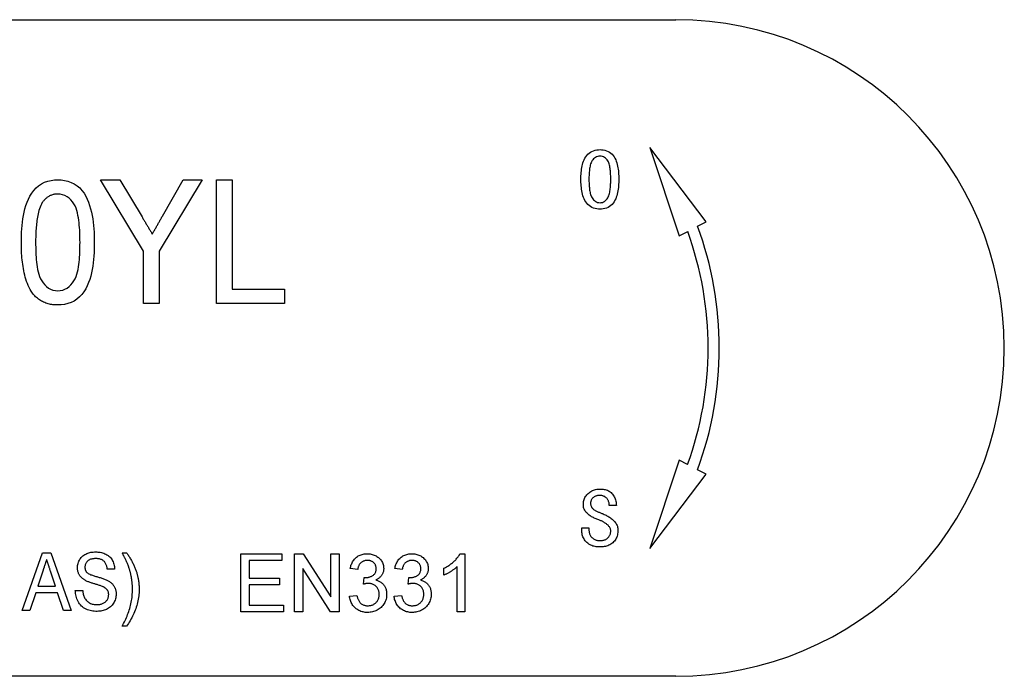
# Model space of a CAD drawing. Header units: millimetres. Extents: x 44 to 3730, y 84 to 339.
# Tile 14 of 15: x 351 to 377, y 318 to 335. Entities that reach past the tile are written whole.
import ezdxf

# ---------------------------------------------------------------- set-up
doc = ezdxf.new("R2010")
doc.units = ezdxf.units.MM
doc.layers.add('DETAIL', color=2, linetype='Continuous')

msp = doc.modelspace()

# ---------------------------------------------------------------- linework, layer by layer
at = {"layer": 'DETAIL'}
for p, q in [((317.033, 334.716), (368.356, 334.716)), ((369.144, 329.484), (367.687, 331.41)), ((367.687, 331.41), (368.441, 329.116)), ((354.582, 328.725), (353.474, 330.57)), ((353.474, 330.57), (353.968, 330.57)), ((353.968, 330.57), (354.545, 329.609)), ((356.1, 330.57), (354.992, 328.725)), ((355.073, 329.628), (355.606, 330.57)), ((355.606, 330.57), (356.1, 330.57)), ((356.469, 330.57), (356.879, 330.57)), ((356.469, 327.37), (356.469, 330.57)), ((356.879, 330.57), (356.879, 327.739)), ((368.921, 329.367), (369.144, 329.484)), ((368.441, 329.116), (368.664, 329.232)), ((354.582, 327.37), (354.582, 328.725)), ((354.992, 328.725), (354.992, 327.37)), ((356.879, 327.739), (358.233, 327.739)), ((358.233, 327.739), (358.233, 327.37)), ((354.992, 327.37), (354.582, 327.37)), ((358.233, 327.37), (356.469, 327.37)), ((368.439, 323.316), (367.685, 321.022)), ((368.662, 323.199), (368.439, 323.316)), ((369.142, 322.948), (368.919, 323.064)), ((367.685, 321.022), (369.142, 322.948)), ((366.818, 322.142), (366.63, 322.142)), ((365.922, 321.502), (365.922, 321.564)), ((365.922, 321.564), (366.11, 321.564)), ((366.11, 321.564), (366.11, 321.51)), ((351.44, 319.417), (351.97, 320.917)), ((351.97, 320.917), (352.186, 320.917)), ((352.186, 320.917), (352.715, 319.417)), ((354.029, 320.917), (354.145, 320.917)), ((357.106, 320.889), (358.164, 320.889)), ((357.106, 319.389), (357.106, 320.889)), ((358.164, 320.889), (358.164, 320.716)), ((358.491, 320.889), (358.714, 320.889)), ((358.491, 319.389), (358.491, 320.889)), ((358.714, 320.889), (359.433, 319.77)), ((359.433, 319.77), (359.433, 320.889)), ((359.433, 320.889), (359.645, 320.889)), ((359.645, 320.889), (359.645, 319.389)), ((362.771, 320.889), (362.895, 320.889)), ((362.895, 320.889), (362.895, 319.389)), ((353.837, 320.494), (353.645, 320.494)), ((358.164, 320.716), (357.318, 320.716)), ((357.318, 320.716), (357.318, 320.254)), ((359.421, 319.389), (358.702, 320.508)), ((358.702, 320.508), (358.702, 319.389)), ((360.125, 320.485), (359.933, 320.504)), ((361.279, 320.485), (361.087, 320.504)), ((362.356, 320.337), (362.356, 320.514)), ((362.702, 319.389), (362.702, 320.558)), ((351.987, 320.468), (351.852, 320.052)), ((352.303, 320.052), (352.176, 320.442)), ((357.318, 320.254), (358.106, 320.254)), ((358.106, 320.254), (358.106, 320.081)), ((360.277, 320.1), (360.297, 320.274)), ((361.431, 320.1), (361.451, 320.274)), ((351.852, 320.052), (352.303, 320.052)), ((358.106, 320.081), (357.318, 320.081)), ((357.318, 320.081), (357.318, 319.562)), ((351.795, 319.879), (351.645, 319.417)), ((352.36, 319.879), (351.795, 319.879)), ((352.51, 319.417), (352.36, 319.879)), ((352.818, 319.936), (353.01, 319.936)), ((359.914, 319.793), (360.106, 319.812)), ((361.068, 319.793), (361.26, 319.812)), ((357.318, 319.562), (358.202, 319.562)), ((358.202, 319.562), (358.202, 319.389)), ((351.645, 319.417), (351.44, 319.417)), ((352.715, 319.417), (352.51, 319.417)), ((358.202, 319.389), (357.106, 319.389)), ((358.702, 319.389), (358.491, 319.389)), ((359.645, 319.389), (359.421, 319.389)), ((362.895, 319.389), (362.702, 319.389)), ((354.145, 319.013), (354.029, 319.013)), ((368.356, 317.716), (317.033, 317.716))]:
    msp.add_line(p, q, dxfattribs=at)
at = {"layer": 'DETAIL', "flags": 128}
for points in [[(365.901, 330.585), (365.902, 330.628), (365.903, 330.671), (365.905, 330.714), (365.908, 330.757), (365.912, 330.8), (365.917, 330.843), (365.924, 330.885), (365.932, 330.928), (365.942, 330.969), (365.953, 331.011), (365.967, 331.052), (365.984, 331.091), (366.004, 331.129), (366.027, 331.166), (366.053, 331.2), (366.082, 331.231), (366.115, 331.26), (366.15, 331.285), (366.187, 331.306), (366.226, 331.323), (366.268, 331.336), (366.31, 331.345), (366.352, 331.35), (366.395, 331.352)], [(366.395, 331.352), (366.438, 331.35), (366.481, 331.345), (366.523, 331.336), (366.563, 331.323), (366.603, 331.306), (366.64, 331.285), (366.674, 331.259), (366.706, 331.231), (366.735, 331.199), (366.76, 331.165), (366.782, 331.128), (366.801, 331.089), (366.817, 331.05), (366.831, 331.009), (366.842, 330.968), (366.851, 330.926), (366.859, 330.884), (366.865, 330.842), (366.87, 330.799), (366.874, 330.756), (366.877, 330.714), (366.879, 330.671), (366.88, 330.628), (366.88, 330.585)], [(366.395, 331.185), (366.365, 331.183), (366.335, 331.176), (366.306, 331.166), (366.279, 331.151), (366.254, 331.133), (366.231, 331.113), (366.21, 331.09), (366.191, 331.066), (366.175, 331.039), (366.163, 331.011), (366.152, 330.982), (366.144, 330.952), (366.137, 330.922), (366.131, 330.892), (366.126, 330.862), (366.122, 330.831), (366.119, 330.801), (366.116, 330.77), (366.114, 330.739), (366.112, 330.709), (366.111, 330.678), (366.11, 330.647), (366.11, 330.616), (366.11, 330.585)], [(366.672, 330.585), (366.672, 330.616), (366.671, 330.647), (366.671, 330.677), (366.67, 330.708), (366.668, 330.738), (366.666, 330.769), (366.664, 330.799), (366.66, 330.83), (366.657, 330.86), (366.652, 330.89), (366.647, 330.92), (366.64, 330.95), (366.632, 330.98), (366.623, 331.009), (366.611, 331.037), (366.596, 331.064), (366.578, 331.089), (366.558, 331.112), (366.536, 331.133), (366.511, 331.151), (366.484, 331.166), (366.456, 331.176), (366.426, 331.183), (366.395, 331.185)], [(351.423, 328.948), (351.424, 329.036), (351.426, 329.124), (351.429, 329.212), (351.435, 329.3), (351.442, 329.388), (351.451, 329.475), (351.463, 329.563), (351.478, 329.649), (351.495, 329.736), (351.516, 329.821), (351.542, 329.906), (351.571, 329.989), (351.606, 330.07), (351.646, 330.148), (351.692, 330.223), (351.744, 330.294), (351.804, 330.359), (351.871, 330.416), (351.944, 330.465), (352.023, 330.505), (352.106, 330.534), (352.191, 330.555), (352.279, 330.566), (352.367, 330.57)], [(352.367, 330.57), (352.455, 330.566), (352.542, 330.554), (352.628, 330.533), (352.711, 330.504), (352.79, 330.465), (352.864, 330.417), (352.932, 330.361), (352.992, 330.297), (353.044, 330.225), (353.088, 330.149), (353.125, 330.069), (353.159, 329.988), (353.188, 329.905), (353.214, 329.82), (353.237, 329.735), (353.256, 329.649), (353.271, 329.563), (353.284, 329.475), (353.293, 329.388), (353.3, 329.3), (353.305, 329.212), (353.308, 329.124), (353.309, 329.036), (353.31, 328.948)], [(366.395, 329.81), (366.352, 329.812), (366.309, 329.817), (366.267, 329.826), (366.226, 329.84), (366.186, 329.857), (366.149, 329.879), (366.114, 329.905), (366.082, 329.934), (366.053, 329.966), (366.027, 330.001), (366.004, 330.038), (365.984, 330.076), (365.968, 330.116), (365.954, 330.157), (365.942, 330.199), (365.932, 330.241), (365.924, 330.283), (365.917, 330.326), (365.912, 330.369), (365.908, 330.412), (365.905, 330.456), (365.903, 330.499), (365.902, 330.542), (365.901, 330.585)], [(366.11, 330.585), (366.11, 330.554), (366.11, 330.523), (366.111, 330.492), (366.112, 330.461), (366.114, 330.43), (366.116, 330.399), (366.119, 330.368), (366.122, 330.337), (366.126, 330.306), (366.131, 330.276), (366.137, 330.245), (366.144, 330.215), (366.153, 330.185), (366.163, 330.156), (366.176, 330.127), (366.191, 330.1), (366.21, 330.075), (366.23, 330.052), (366.253, 330.031), (366.278, 330.012), (366.305, 329.997), (366.334, 329.986), (366.364, 329.979), (366.395, 329.977)], [(366.88, 330.585), (366.88, 330.542), (366.879, 330.499), (366.877, 330.456), (366.874, 330.413), (366.87, 330.37), (366.865, 330.327), (366.859, 330.285), (366.851, 330.242), (366.842, 330.2), (366.83, 330.159), (366.817, 330.118), (366.801, 330.078), (366.782, 330.039), (366.76, 330.002), (366.735, 329.967), (366.706, 329.935), (366.675, 329.905), (366.641, 329.879), (366.603, 329.857), (366.564, 329.84), (366.523, 329.826), (366.481, 329.817), (366.438, 329.812), (366.395, 329.81)], [(366.395, 329.977), (366.426, 329.979), (366.456, 329.986), (366.485, 329.997), (366.512, 330.012), (366.536, 330.031), (366.558, 330.053), (366.578, 330.077), (366.596, 330.102), (366.61, 330.129), (366.622, 330.158), (366.632, 330.187), (366.64, 330.217), (366.646, 330.247), (366.652, 330.278), (366.656, 330.308), (366.66, 330.339), (366.663, 330.369), (366.666, 330.4), (366.668, 330.431), (366.67, 330.462), (366.671, 330.493), (366.671, 330.524), (366.672, 330.555), (366.672, 330.585)], [(352.363, 330.2), (352.343, 330.2), (352.323, 330.199), (352.304, 330.197), (352.284, 330.195), (352.265, 330.191), (352.245, 330.187), (352.226, 330.181), (352.207, 330.175), (352.189, 330.168), (352.171, 330.16), (352.153, 330.151), (352.136, 330.142), (352.119, 330.132), (352.102, 330.121), (352.086, 330.11), (352.071, 330.097), (352.055, 330.085), (352.041, 330.071), (352.027, 330.057), (352.013, 330.043), (352.001, 330.028), (351.988, 330.013), (351.976, 329.997), (351.964, 329.981)], [(352.941, 328.949), (352.94, 329.013), (352.94, 329.077), (352.938, 329.141), (352.936, 329.205), (352.932, 329.269), (352.928, 329.333), (352.923, 329.396), (352.917, 329.46), (352.909, 329.523), (352.899, 329.587), (352.888, 329.65), (352.874, 329.712), (352.858, 329.774), (352.838, 329.835), (352.813, 329.894), (352.782, 329.95), (352.746, 330.002), (352.704, 330.051), (352.658, 330.095), (352.606, 330.132), (352.55, 330.163), (352.489, 330.184), (352.427, 330.196), (352.363, 330.2)], [(351.964, 329.981), (351.943, 329.942), (351.923, 329.903), (351.907, 329.862), (351.892, 329.821), (351.879, 329.779), (351.867, 329.736), (351.857, 329.693), (351.848, 329.65), (351.839, 329.607), (351.832, 329.564), (351.826, 329.52), (351.82, 329.476), (351.815, 329.433), (351.811, 329.389), (351.807, 329.345), (351.804, 329.301), (351.801, 329.257), (351.798, 329.213), (351.796, 329.169), (351.795, 329.125), (351.794, 329.081), (351.793, 329.037), (351.793, 328.993), (351.792, 328.949)], [(354.545, 329.609), (354.557, 329.59), (354.568, 329.572), (354.579, 329.553), (354.59, 329.535), (354.601, 329.517), (354.612, 329.498), (354.623, 329.48), (354.634, 329.461), (354.645, 329.443), (354.656, 329.424), (354.667, 329.406), (354.678, 329.387), (354.689, 329.369), (354.701, 329.35), (354.712, 329.332), (354.723, 329.313), (354.734, 329.295), (354.745, 329.277), (354.756, 329.258), (354.767, 329.24), (354.778, 329.221), (354.789, 329.203), (354.8, 329.184), (354.811, 329.166)], [(354.811, 329.166), (354.822, 329.185), (354.833, 329.204), (354.844, 329.224), (354.855, 329.243), (354.866, 329.262), (354.877, 329.281), (354.888, 329.3), (354.899, 329.32), (354.91, 329.339), (354.92, 329.358), (354.931, 329.378), (354.943, 329.397), (354.954, 329.416), (354.964, 329.435), (354.975, 329.454), (354.986, 329.474), (354.997, 329.493), (355.008, 329.512), (355.019, 329.532), (355.03, 329.551), (355.04, 329.57), (355.051, 329.589), (355.062, 329.609), (355.073, 329.628)], [(351.71, 327.637), (351.679, 327.685), (351.65, 327.734), (351.624, 327.784), (351.6, 327.835), (351.579, 327.888), (351.56, 327.941), (351.542, 327.995), (351.526, 328.049), (351.511, 328.104), (351.498, 328.159), (351.486, 328.215), (351.476, 328.27), (351.466, 328.326), (351.458, 328.382), (351.451, 328.439), (351.444, 328.495), (351.439, 328.551), (351.435, 328.608), (351.431, 328.665), (351.428, 328.721), (351.426, 328.778), (351.425, 328.834), (351.424, 328.891), (351.423, 328.948)], [(351.792, 328.949), (351.793, 328.885), (351.794, 328.822), (351.795, 328.758), (351.797, 328.694), (351.8, 328.63), (351.804, 328.567), (351.81, 328.503), (351.816, 328.44), (351.824, 328.376), (351.833, 328.313), (351.844, 328.25), (351.858, 328.188), (351.874, 328.127), (351.894, 328.066), (351.918, 328.007), (351.949, 327.951), (351.986, 327.899), (352.028, 327.851), (352.074, 327.807), (352.125, 327.769), (352.181, 327.738), (352.241, 327.715), (352.303, 327.702), (352.367, 327.698)], [(352.367, 327.698), (352.43, 327.702), (352.493, 327.715), (352.552, 327.738), (352.608, 327.769), (352.659, 327.807), (352.705, 327.851), (352.747, 327.899), (352.784, 327.951), (352.815, 328.007), (352.839, 328.066), (352.859, 328.127), (352.875, 328.188), (352.889, 328.251), (352.9, 328.313), (352.909, 328.377), (352.917, 328.44), (352.924, 328.503), (352.929, 328.567), (352.933, 328.63), (352.936, 328.694), (352.938, 328.758), (352.94, 328.822), (352.94, 328.885), (352.941, 328.949)], [(353.31, 328.948), (353.309, 328.86), (353.307, 328.772), (353.304, 328.684), (353.298, 328.596), (353.291, 328.508), (353.282, 328.421), (353.27, 328.334), (353.255, 328.247), (353.238, 328.161), (353.217, 328.075), (353.192, 327.991), (353.162, 327.908), (353.128, 327.827), (353.088, 327.749), (353.042, 327.673), (352.989, 327.603), (352.929, 327.538), (352.862, 327.481), (352.789, 327.432), (352.71, 327.393), (352.627, 327.364), (352.542, 327.343), (352.455, 327.332), (352.367, 327.329)], [(352.367, 327.329), (352.335, 327.33), (352.304, 327.331), (352.273, 327.333), (352.241, 327.336), (352.21, 327.34), (352.179, 327.346), (352.149, 327.352), (352.118, 327.36), (352.088, 327.369), (352.058, 327.379), (352.029, 327.39), (352, 327.402), (351.972, 327.416), (351.944, 327.431), (351.917, 327.447), (351.891, 327.465), (351.865, 327.483), (351.841, 327.502), (351.816, 327.522), (351.793, 327.543), (351.771, 327.565), (351.75, 327.589), (351.729, 327.613), (351.71, 327.637)], [(365.964, 322.161), (365.965, 322.188), (365.967, 322.216), (365.971, 322.243), (365.977, 322.269), (365.985, 322.296), (365.994, 322.321), (366.006, 322.346), (366.019, 322.37), (366.035, 322.392), (366.052, 322.414), (366.07, 322.434), (366.09, 322.453), (366.111, 322.47), (366.133, 322.486), (366.156, 322.501), (366.18, 322.515), (366.205, 322.526), (366.23, 322.537), (366.256, 322.545), (366.282, 322.552), (366.309, 322.558), (366.336, 322.561), (366.363, 322.563), (366.391, 322.564)], [(366.391, 322.564), (366.419, 322.563), (366.447, 322.562), (366.475, 322.559), (366.503, 322.555), (366.531, 322.549), (366.558, 322.541), (366.585, 322.532), (366.611, 322.52), (366.635, 322.506), (366.659, 322.491), (366.681, 322.473), (366.701, 322.453), (366.719, 322.431), (366.735, 322.408), (366.75, 322.384), (366.764, 322.36), (366.777, 322.334), (366.788, 322.308), (366.797, 322.282), (366.805, 322.254), (366.811, 322.227), (366.815, 322.199), (366.817, 322.171), (366.818, 322.142)], [(366.391, 322.397), (366.376, 322.397), (366.361, 322.396), (366.346, 322.395), (366.332, 322.393), (366.317, 322.39), (366.303, 322.387), (366.289, 322.382), (366.275, 322.377), (366.261, 322.371), (366.248, 322.365), (366.235, 322.357), (366.223, 322.348), (366.212, 322.339), (366.201, 322.328), (366.191, 322.317), (366.183, 322.305), (366.175, 322.293), (366.168, 322.279), (366.163, 322.266), (366.158, 322.252), (366.155, 322.237), (366.153, 322.223), (366.152, 322.208), (366.151, 322.193)], [(366.63, 322.142), (366.631, 322.159), (366.631, 322.176), (366.63, 322.192), (366.628, 322.208), (366.624, 322.225), (366.619, 322.24), (366.613, 322.256), (366.606, 322.271), (366.598, 322.285), (366.589, 322.299), (366.579, 322.313), (366.569, 322.325), (366.558, 322.337), (366.545, 322.348), (366.532, 322.358), (366.518, 322.367), (366.503, 322.375), (366.488, 322.381), (366.472, 322.386), (366.456, 322.391), (366.44, 322.394), (366.424, 322.396), (366.407, 322.397), (366.391, 322.397)], [(366.362, 321.767), (366.339, 321.776), (366.315, 321.785), (366.292, 321.794), (366.269, 321.804), (366.246, 321.814), (366.224, 321.825), (366.201, 321.836), (366.179, 321.848), (366.158, 321.861), (366.137, 321.874), (366.116, 321.888), (366.096, 321.903), (366.077, 321.919), (366.059, 321.937), (366.041, 321.955), (366.026, 321.974), (366.011, 321.995), (365.999, 322.017), (365.988, 322.039), (365.979, 322.062), (365.972, 322.087), (365.967, 322.111), (365.965, 322.136), (365.964, 322.161)], [(366.151, 322.193), (366.152, 322.175), (366.154, 322.157), (366.158, 322.139), (366.163, 322.122), (366.171, 322.105), (366.179, 322.089), (366.189, 322.074), (366.201, 322.06), (366.214, 322.048), (366.228, 322.037), (366.243, 322.026), (366.259, 322.017), (366.274, 322.008), (366.29, 321.999), (366.307, 321.991), (366.323, 321.984), (366.339, 321.976), (366.356, 321.969), (366.373, 321.962), (366.389, 321.955), (366.406, 321.948), (366.423, 321.942), (366.44, 321.935), (366.457, 321.929)], [(366.672, 321.477), (366.671, 321.496), (366.668, 321.515), (366.663, 321.533), (366.657, 321.55), (366.648, 321.567), (366.638, 321.583), (366.627, 321.598), (366.615, 321.612), (366.602, 321.625), (366.589, 321.638), (366.574, 321.65), (366.56, 321.662), (366.545, 321.673), (366.529, 321.683), (366.513, 321.693), (366.497, 321.703), (366.481, 321.712), (366.464, 321.721), (366.448, 321.729), (366.431, 321.737), (366.414, 321.745), (366.397, 321.752), (366.379, 321.76), (366.362, 321.767)], [(366.457, 321.929), (366.481, 321.919), (366.505, 321.908), (366.529, 321.897), (366.552, 321.886), (366.576, 321.873), (366.598, 321.861), (366.621, 321.847), (366.643, 321.833), (366.665, 321.819), (366.686, 321.803), (366.706, 321.787), (366.726, 321.77), (366.745, 321.752), (366.764, 321.733), (366.781, 321.713), (366.797, 321.693), (366.811, 321.671), (366.824, 321.648), (366.835, 321.624), (366.844, 321.599), (366.851, 321.574), (366.856, 321.549), (366.859, 321.522), (366.86, 321.496)], [(366.11, 321.51), (366.11, 321.492), (366.111, 321.473), (366.113, 321.455), (366.117, 321.437), (366.121, 321.419), (366.126, 321.401), (366.133, 321.384), (366.141, 321.368), (366.15, 321.352), (366.161, 321.337), (366.173, 321.322), (366.186, 321.309), (366.199, 321.297), (366.214, 321.286), (366.229, 321.276), (366.245, 321.266), (366.261, 321.258), (366.278, 321.25), (366.296, 321.244), (366.313, 321.239), (366.331, 321.235), (366.35, 321.233), (366.368, 321.231), (366.386, 321.231)], [(366.387, 321.064), (366.357, 321.065), (366.327, 321.066), (366.297, 321.07), (366.267, 321.075), (366.238, 321.081), (366.209, 321.089), (366.181, 321.099), (366.154, 321.111), (366.127, 321.125), (366.102, 321.141), (366.078, 321.159), (366.055, 321.179), (366.034, 321.2), (366.015, 321.223), (365.997, 321.247), (365.981, 321.272), (365.966, 321.298), (365.954, 321.326), (365.944, 321.354), (365.936, 321.383), (365.93, 321.412), (365.925, 321.442), (365.923, 321.472), (365.922, 321.502)], [(366.386, 321.231), (366.404, 321.231), (366.422, 321.232), (366.44, 321.233), (366.457, 321.236), (366.475, 321.239), (366.492, 321.242), (366.509, 321.247), (366.526, 321.253), (366.542, 321.26), (366.558, 321.268), (366.573, 321.278), (366.588, 321.289), (366.601, 321.301), (366.613, 321.314), (366.624, 321.328), (366.634, 321.342), (366.643, 321.358), (366.651, 321.374), (366.658, 321.39), (366.663, 321.407), (366.667, 321.424), (366.67, 321.442), (366.672, 321.46), (366.672, 321.477)], [(366.86, 321.496), (366.859, 321.466), (366.857, 321.436), (366.852, 321.406), (366.846, 321.377), (366.838, 321.347), (366.828, 321.319), (366.816, 321.291), (366.802, 321.265), (366.785, 321.24), (366.766, 321.216), (366.746, 321.194), (366.724, 321.173), (366.7, 321.154), (366.675, 321.137), (366.649, 321.122), (366.622, 321.109), (366.594, 321.097), (366.565, 321.088), (366.536, 321.08), (366.507, 321.074), (366.477, 321.069), (366.447, 321.066), (366.417, 321.065), (366.387, 321.064)], [(352.078, 320.744), (352.074, 320.732), (352.07, 320.721), (352.066, 320.709), (352.062, 320.698), (352.059, 320.687), (352.055, 320.675), (352.051, 320.664), (352.047, 320.652), (352.044, 320.641), (352.04, 320.629), (352.036, 320.618), (352.032, 320.606), (352.029, 320.595), (352.025, 320.583), (352.021, 320.572), (352.017, 320.56), (352.014, 320.549), (352.01, 320.537), (352.006, 320.526), (352.002, 320.514), (351.999, 320.503), (351.995, 320.491), (351.991, 320.48), (351.987, 320.468)], [(352.176, 320.442), (352.172, 320.455), (352.168, 320.467), (352.164, 320.48), (352.16, 320.492), (352.156, 320.505), (352.151, 320.517), (352.147, 320.53), (352.143, 320.543), (352.139, 320.555), (352.135, 320.568), (352.131, 320.58), (352.127, 320.593), (352.122, 320.605), (352.118, 320.618), (352.114, 320.631), (352.11, 320.643), (352.106, 320.656), (352.102, 320.668), (352.098, 320.681), (352.094, 320.694), (352.09, 320.706), (352.086, 320.719), (352.082, 320.731), (352.078, 320.744)], [(352.876, 320.526), (352.877, 320.555), (352.879, 320.583), (352.884, 320.612), (352.891, 320.64), (352.9, 320.668), (352.911, 320.695), (352.924, 320.721), (352.938, 320.746), (352.954, 320.77), (352.973, 320.793), (352.993, 320.814), (353.014, 320.833), (353.038, 320.851), (353.062, 320.867), (353.088, 320.88), (353.114, 320.893), (353.141, 320.903), (353.169, 320.912), (353.197, 320.92), (353.225, 320.926), (353.254, 320.931), (353.283, 320.934), (353.312, 320.935), (353.341, 320.936)], [(353.348, 320.763), (353.331, 320.763), (353.314, 320.762), (353.297, 320.761), (353.281, 320.759), (353.264, 320.757), (353.247, 320.753), (353.231, 320.749), (353.215, 320.745), (353.199, 320.739), (353.184, 320.732), (353.169, 320.724), (353.155, 320.714), (353.141, 320.704), (353.129, 320.692), (353.118, 320.679), (353.108, 320.666), (353.098, 320.652), (353.09, 320.637), (353.083, 320.622), (353.078, 320.606), (353.073, 320.59), (353.07, 320.573), (353.068, 320.556), (353.068, 320.539)], [(353.341, 320.936), (353.372, 320.935), (353.403, 320.934), (353.434, 320.931), (353.465, 320.926), (353.495, 320.919), (353.525, 320.912), (353.555, 320.902), (353.584, 320.891), (353.612, 320.877), (353.639, 320.862), (353.665, 320.845), (353.69, 320.826), (353.713, 320.805), (353.734, 320.782), (353.753, 320.757), (353.77, 320.731), (353.785, 320.704), (353.798, 320.676), (353.809, 320.647), (353.819, 320.617), (353.826, 320.587), (353.832, 320.556), (353.835, 320.525), (353.837, 320.494)], [(353.645, 320.494), (353.643, 320.513), (353.64, 320.531), (353.636, 320.55), (353.632, 320.568), (353.627, 320.586), (353.62, 320.604), (353.613, 320.621), (353.604, 320.638), (353.595, 320.654), (353.584, 320.67), (353.572, 320.684), (353.559, 320.697), (353.544, 320.709), (353.529, 320.72), (353.512, 320.729), (353.495, 320.737), (353.478, 320.744), (353.46, 320.75), (353.441, 320.754), (353.423, 320.758), (353.404, 320.76), (353.386, 320.762), (353.367, 320.763), (353.348, 320.763)], [(354.174, 320.62), (354.169, 320.633), (354.164, 320.645), (354.158, 320.658), (354.153, 320.671), (354.147, 320.683), (354.141, 320.696), (354.135, 320.708), (354.129, 320.721), (354.123, 320.733), (354.117, 320.745), (354.111, 320.758), (354.105, 320.77), (354.099, 320.782), (354.093, 320.795), (354.087, 320.807), (354.08, 320.819), (354.074, 320.832), (354.068, 320.844), (354.061, 320.856), (354.055, 320.868), (354.049, 320.88), (354.042, 320.893), (354.036, 320.905), (354.029, 320.917)], [(354.145, 320.917), (354.158, 320.898), (354.171, 320.878), (354.184, 320.859), (354.197, 320.839), (354.209, 320.819), (354.222, 320.799), (354.234, 320.779), (354.246, 320.759), (354.257, 320.739), (354.269, 320.718), (354.28, 320.697), (354.291, 320.677), (354.302, 320.656), (354.312, 320.635), (354.322, 320.614), (354.332, 320.592), (354.342, 320.571), (354.351, 320.55), (354.36, 320.528), (354.369, 320.506), (354.377, 320.484), (354.385, 320.462), (354.393, 320.44), (354.401, 320.418)], [(359.933, 320.504), (359.938, 320.53), (359.944, 320.556), (359.952, 320.582), (359.96, 320.607), (359.97, 320.632), (359.981, 320.656), (359.994, 320.68), (360.008, 320.703), (360.023, 320.725), (360.04, 320.746), (360.058, 320.765), (360.077, 320.784), (360.097, 320.801), (360.119, 320.817), (360.141, 320.831), (360.165, 320.844), (360.189, 320.855), (360.214, 320.864), (360.24, 320.872), (360.266, 320.878), (360.292, 320.883), (360.318, 320.886), (360.345, 320.888), (360.372, 320.889)], [(360.372, 320.889), (360.398, 320.888), (360.425, 320.886), (360.451, 320.883), (360.477, 320.878), (360.503, 320.872), (360.529, 320.864), (360.554, 320.855), (360.578, 320.844), (360.602, 320.832), (360.624, 320.819), (360.646, 320.804), (360.668, 320.788), (360.687, 320.77), (360.706, 320.751), (360.723, 320.73), (360.738, 320.708), (360.752, 320.686), (360.764, 320.662), (360.774, 320.638), (360.783, 320.612), (360.79, 320.587), (360.795, 320.561), (360.797, 320.534), (360.798, 320.508)], [(361.087, 320.504), (361.092, 320.53), (361.098, 320.556), (361.106, 320.582), (361.114, 320.607), (361.124, 320.632), (361.135, 320.656), (361.148, 320.68), (361.162, 320.703), (361.177, 320.725), (361.194, 320.746), (361.212, 320.765), (361.231, 320.784), (361.251, 320.801), (361.273, 320.817), (361.295, 320.831), (361.319, 320.844), (361.343, 320.855), (361.368, 320.864), (361.394, 320.872), (361.419, 320.878), (361.446, 320.883), (361.472, 320.886), (361.499, 320.888), (361.526, 320.889)], [(361.526, 320.889), (361.552, 320.888), (361.579, 320.886), (361.605, 320.883), (361.631, 320.878), (361.657, 320.872), (361.682, 320.864), (361.707, 320.855), (361.732, 320.844), (361.755, 320.832), (361.778, 320.819), (361.8, 320.804), (361.821, 320.788), (361.841, 320.77), (361.86, 320.751), (361.876, 320.73), (361.892, 320.708), (361.905, 320.686), (361.917, 320.662), (361.928, 320.638), (361.937, 320.612), (361.944, 320.587), (361.948, 320.561), (361.951, 320.534), (361.952, 320.508)], [(362.356, 320.514), (362.377, 320.525), (362.398, 320.536), (362.419, 320.547), (362.439, 320.559), (362.46, 320.571), (362.48, 320.584), (362.499, 320.597), (362.518, 320.611), (362.537, 320.625), (362.556, 320.64), (362.575, 320.655), (362.593, 320.67), (362.61, 320.686), (362.627, 320.702), (362.644, 320.718), (362.661, 320.735), (362.677, 320.753), (362.692, 320.771), (362.707, 320.789), (362.722, 320.808), (362.735, 320.827), (362.748, 320.847), (362.76, 320.868), (362.771, 320.889)], [(353.075, 320.201), (353.061, 320.21), (353.047, 320.219), (353.033, 320.228), (353.019, 320.237), (353.006, 320.248), (352.993, 320.259), (352.981, 320.27), (352.969, 320.282), (352.958, 320.294), (352.948, 320.307), (352.938, 320.321), (352.928, 320.335), (352.92, 320.349), (352.912, 320.364), (352.905, 320.379), (352.899, 320.395), (352.893, 320.41), (352.888, 320.426), (352.884, 320.443), (352.881, 320.459), (352.879, 320.475), (352.877, 320.492), (352.876, 320.509), (352.876, 320.526)], [(353.068, 320.539), (353.068, 320.533), (353.068, 320.527), (353.069, 320.521), (353.069, 320.515), (353.07, 320.509), (353.071, 320.503), (353.071, 320.497), (353.073, 320.492), (353.074, 320.486), (353.075, 320.48), (353.077, 320.474), (353.079, 320.468), (353.081, 320.463), (353.083, 320.457), (353.085, 320.452), (353.088, 320.446), (353.091, 320.441), (353.094, 320.436), (353.097, 320.431), (353.101, 320.426), (353.104, 320.421), (353.108, 320.416), (353.112, 320.411), (353.115, 320.407)], [(354.26, 320.335), (354.257, 320.347), (354.255, 320.359), (354.252, 320.371), (354.249, 320.383), (354.246, 320.395), (354.243, 320.407), (354.24, 320.419), (354.237, 320.431), (354.234, 320.443), (354.231, 320.455), (354.227, 320.467), (354.224, 320.479), (354.22, 320.491), (354.216, 320.503), (354.212, 320.515), (354.208, 320.527), (354.204, 320.538), (354.2, 320.55), (354.196, 320.562), (354.192, 320.573), (354.188, 320.585), (354.183, 320.597), (354.179, 320.608), (354.174, 320.62)], [(360.378, 320.716), (360.362, 320.715), (360.346, 320.714), (360.331, 320.712), (360.315, 320.71), (360.3, 320.706), (360.285, 320.701), (360.27, 320.695), (360.256, 320.689), (360.242, 320.681), (360.229, 320.672), (360.216, 320.663), (360.205, 320.653), (360.194, 320.641), (360.183, 320.629), (360.174, 320.617), (360.166, 320.603), (360.158, 320.59), (360.151, 320.575), (360.145, 320.561), (360.14, 320.546), (360.135, 320.531), (360.131, 320.516), (360.128, 320.501), (360.125, 320.485)], [(360.325, 320.271), (360.342, 320.272), (360.359, 320.273), (360.376, 320.275), (360.393, 320.277), (360.409, 320.281), (360.426, 320.285), (360.442, 320.29), (360.458, 320.296), (360.474, 320.303), (360.489, 320.31), (360.504, 320.318), (360.518, 320.327), (360.532, 320.337), (360.545, 320.348), (360.557, 320.36), (360.568, 320.373), (360.578, 320.387), (360.586, 320.402), (360.592, 320.418), (360.597, 320.434), (360.601, 320.451), (360.604, 320.467), (360.605, 320.484), (360.606, 320.501)], [(360.606, 320.501), (360.606, 320.516), (360.605, 320.531), (360.602, 320.545), (360.599, 320.559), (360.595, 320.573), (360.59, 320.587), (360.584, 320.6), (360.576, 320.613), (360.568, 320.625), (360.56, 320.637), (360.55, 320.648), (360.539, 320.658), (360.528, 320.668), (360.516, 320.676), (360.504, 320.684), (360.491, 320.691), (360.478, 320.697), (360.464, 320.702), (360.45, 320.707), (360.436, 320.71), (360.421, 320.713), (360.407, 320.715), (360.392, 320.716), (360.378, 320.716)], [(360.798, 320.508), (360.798, 320.492), (360.797, 320.476), (360.795, 320.46), (360.792, 320.444), (360.789, 320.429), (360.784, 320.413), (360.779, 320.398), (360.773, 320.383), (360.766, 320.369), (360.759, 320.355), (360.751, 320.341), (360.742, 320.328), (360.733, 320.315), (360.722, 320.302), (360.712, 320.291), (360.7, 320.28), (360.688, 320.269), (360.676, 320.259), (360.663, 320.249), (360.65, 320.24), (360.636, 320.232), (360.622, 320.224), (360.608, 320.217), (360.594, 320.21)], [(361.532, 320.716), (361.516, 320.715), (361.5, 320.714), (361.484, 320.712), (361.469, 320.71), (361.454, 320.706), (361.439, 320.701), (361.424, 320.695), (361.41, 320.689), (361.396, 320.681), (361.383, 320.672), (361.37, 320.663), (361.358, 320.653), (361.347, 320.641), (361.337, 320.629), (361.328, 320.617), (361.319, 320.603), (361.312, 320.59), (361.305, 320.575), (361.299, 320.561), (361.294, 320.546), (361.289, 320.531), (361.285, 320.516), (361.282, 320.501), (361.279, 320.485)], [(361.479, 320.271), (361.496, 320.272), (361.513, 320.273), (361.53, 320.275), (361.546, 320.277), (361.563, 320.281), (361.58, 320.285), (361.596, 320.29), (361.612, 320.296), (361.627, 320.303), (361.643, 320.31), (361.658, 320.318), (361.672, 320.327), (361.686, 320.337), (361.699, 320.348), (361.711, 320.36), (361.722, 320.373), (361.731, 320.387), (361.74, 320.402), (361.746, 320.418), (361.751, 320.434), (361.755, 320.451), (361.758, 320.467), (361.759, 320.484), (361.76, 320.501)], [(361.76, 320.501), (361.759, 320.516), (361.758, 320.531), (361.756, 320.545), (361.753, 320.559), (361.749, 320.573), (361.744, 320.587), (361.737, 320.6), (361.73, 320.613), (361.722, 320.625), (361.713, 320.637), (361.704, 320.648), (361.693, 320.658), (361.682, 320.668), (361.67, 320.676), (361.658, 320.684), (361.645, 320.691), (361.632, 320.697), (361.618, 320.702), (361.604, 320.707), (361.59, 320.71), (361.575, 320.713), (361.561, 320.715), (361.546, 320.716), (361.532, 320.716)], [(361.952, 320.508), (361.951, 320.492), (361.95, 320.476), (361.949, 320.46), (361.946, 320.444), (361.943, 320.429), (361.938, 320.413), (361.933, 320.398), (361.927, 320.383), (361.92, 320.369), (361.913, 320.355), (361.905, 320.341), (361.896, 320.328), (361.886, 320.315), (361.876, 320.302), (361.865, 320.291), (361.854, 320.28), (361.842, 320.269), (361.83, 320.259), (361.817, 320.249), (361.804, 320.24), (361.79, 320.232), (361.776, 320.224), (361.762, 320.217), (361.748, 320.21)], [(362.702, 320.558), (362.69, 320.546), (362.677, 320.534), (362.664, 320.523), (362.651, 320.511), (362.638, 320.501), (362.624, 320.49), (362.61, 320.48), (362.596, 320.47), (362.582, 320.46), (362.568, 320.451), (362.553, 320.441), (362.539, 320.432), (362.524, 320.423), (362.51, 320.414), (362.495, 320.405), (362.48, 320.397), (362.465, 320.388), (362.45, 320.38), (362.434, 320.372), (362.419, 320.364), (362.404, 320.357), (362.388, 320.35), (362.372, 320.343), (362.356, 320.337)], [(353.115, 320.407), (353.133, 320.391), (353.152, 320.378), (353.173, 320.367), (353.194, 320.357), (353.216, 320.347), (353.238, 320.339), (353.26, 320.331), (353.282, 320.323), (353.304, 320.316), (353.327, 320.309), (353.349, 320.303), (353.372, 320.297), (353.395, 320.29), (353.417, 320.284), (353.44, 320.277), (353.462, 320.27), (353.485, 320.263), (353.507, 320.256), (353.529, 320.249), (353.552, 320.241), (353.574, 320.233), (353.595, 320.224), (353.617, 320.215), (353.639, 320.205)], [(354.299, 319.965), (354.298, 319.981), (354.298, 319.996), (354.298, 320.012), (354.297, 320.027), (354.297, 320.043), (354.296, 320.058), (354.295, 320.074), (354.294, 320.089), (354.293, 320.105), (354.292, 320.12), (354.291, 320.135), (354.289, 320.151), (354.287, 320.166), (354.285, 320.182), (354.283, 320.197), (354.281, 320.212), (354.279, 320.228), (354.277, 320.243), (354.274, 320.258), (354.271, 320.274), (354.269, 320.289), (354.266, 320.304), (354.263, 320.319), (354.26, 320.335)], [(354.401, 320.418), (354.407, 320.4), (354.412, 320.381), (354.418, 320.363), (354.423, 320.345), (354.427, 320.326), (354.432, 320.307), (354.436, 320.289), (354.441, 320.27), (354.444, 320.251), (354.448, 320.233), (354.451, 320.214), (354.454, 320.195), (354.457, 320.176), (354.46, 320.157), (354.462, 320.138), (354.464, 320.119), (354.466, 320.1), (354.467, 320.081), (354.469, 320.062), (354.47, 320.043), (354.471, 320.023), (354.471, 320.004), (354.471, 319.985), (354.472, 319.966)], [(360.297, 320.274), (360.298, 320.273), (360.299, 320.273), (360.301, 320.273), (360.302, 320.273), (360.303, 320.273), (360.304, 320.273), (360.305, 320.273), (360.306, 320.273), (360.307, 320.272), (360.309, 320.272), (360.31, 320.272), (360.311, 320.272), (360.312, 320.272), (360.313, 320.272), (360.314, 320.272), (360.316, 320.272), (360.317, 320.272), (360.318, 320.272), (360.319, 320.272), (360.32, 320.272), (360.321, 320.272), (360.322, 320.272), (360.324, 320.271), (360.325, 320.271)], [(361.451, 320.274), (361.452, 320.273), (361.453, 320.273), (361.454, 320.273), (361.456, 320.273), (361.457, 320.273), (361.458, 320.273), (361.459, 320.273), (361.46, 320.273), (361.461, 320.272), (361.462, 320.272), (361.464, 320.272), (361.465, 320.272), (361.466, 320.272), (361.467, 320.272), (361.468, 320.272), (361.469, 320.272), (361.471, 320.272), (361.472, 320.272), (361.473, 320.272), (361.474, 320.272), (361.475, 320.272), (361.476, 320.272), (361.477, 320.271), (361.479, 320.271)], [(353.538, 320.035), (353.519, 320.043), (353.5, 320.051), (353.48, 320.058), (353.461, 320.064), (353.441, 320.071), (353.422, 320.077), (353.402, 320.083), (353.383, 320.089), (353.363, 320.095), (353.344, 320.101), (353.324, 320.107), (353.304, 320.113), (353.285, 320.119), (353.265, 320.125), (353.246, 320.131), (353.226, 320.138), (353.207, 320.144), (353.187, 320.151), (353.168, 320.159), (353.149, 320.166), (353.13, 320.174), (353.112, 320.183), (353.093, 320.192), (353.075, 320.201)], [(353.683, 319.833), (353.683, 319.844), (353.682, 319.855), (353.681, 319.866), (353.679, 319.877), (353.677, 319.887), (353.674, 319.898), (353.67, 319.909), (353.666, 319.919), (353.661, 319.929), (353.656, 319.939), (353.65, 319.948), (353.643, 319.957), (353.636, 319.966), (353.629, 319.974), (353.621, 319.981), (353.613, 319.989), (353.604, 319.996), (353.595, 320.002), (353.586, 320.009), (353.577, 320.014), (353.567, 320.02), (353.557, 320.025), (353.547, 320.03), (353.538, 320.035)], [(353.639, 320.205), (353.656, 320.197), (353.672, 320.188), (353.689, 320.178), (353.705, 320.167), (353.72, 320.156), (353.736, 320.145), (353.75, 320.132), (353.765, 320.119), (353.778, 320.106), (353.791, 320.091), (353.802, 320.076), (353.814, 320.061), (353.824, 320.045), (353.833, 320.028), (353.841, 320.011), (353.849, 319.993), (353.855, 319.975), (353.861, 319.956), (353.866, 319.938), (353.869, 319.919), (353.872, 319.9), (353.874, 319.881), (353.875, 319.862), (353.876, 319.843)], [(360.402, 320.121), (360.396, 320.121), (360.391, 320.121), (360.386, 320.12), (360.381, 320.12), (360.375, 320.12), (360.37, 320.119), (360.365, 320.119), (360.36, 320.118), (360.354, 320.117), (360.349, 320.116), (360.344, 320.116), (360.339, 320.115), (360.334, 320.114), (360.329, 320.113), (360.323, 320.112), (360.318, 320.111), (360.313, 320.109), (360.308, 320.108), (360.303, 320.107), (360.298, 320.106), (360.293, 320.104), (360.288, 320.103), (360.282, 320.102), (360.277, 320.1)], [(360.683, 319.842), (360.682, 319.86), (360.681, 319.879), (360.678, 319.897), (360.675, 319.915), (360.67, 319.933), (360.664, 319.95), (360.657, 319.967), (360.648, 319.984), (360.638, 320), (360.628, 320.015), (360.616, 320.029), (360.603, 320.042), (360.59, 320.055), (360.575, 320.067), (360.56, 320.077), (360.544, 320.087), (360.528, 320.095), (360.511, 320.102), (360.493, 320.108), (360.475, 320.113), (360.457, 320.117), (360.439, 320.119), (360.42, 320.12), (360.402, 320.121)], [(360.594, 320.21), (360.614, 320.205), (360.634, 320.199), (360.654, 320.191), (360.674, 320.183), (360.692, 320.174), (360.711, 320.163), (360.728, 320.152), (360.745, 320.139), (360.761, 320.125), (360.776, 320.111), (360.791, 320.095), (360.804, 320.078), (360.816, 320.061), (360.827, 320.043), (360.837, 320.024), (360.845, 320.005), (360.853, 319.986), (360.859, 319.965), (360.864, 319.945), (360.868, 319.924), (360.871, 319.903), (360.874, 319.882), (360.875, 319.861), (360.875, 319.84)], [(361.556, 320.121), (361.55, 320.121), (361.545, 320.121), (361.54, 320.12), (361.535, 320.12), (361.529, 320.12), (361.524, 320.119), (361.519, 320.119), (361.514, 320.118), (361.508, 320.117), (361.503, 320.116), (361.498, 320.116), (361.493, 320.115), (361.488, 320.114), (361.482, 320.113), (361.477, 320.112), (361.472, 320.111), (361.467, 320.109), (361.462, 320.108), (361.457, 320.107), (361.452, 320.106), (361.446, 320.104), (361.441, 320.103), (361.436, 320.102), (361.431, 320.1)], [(361.837, 319.842), (361.836, 319.86), (361.835, 319.879), (361.832, 319.897), (361.829, 319.915), (361.824, 319.933), (361.818, 319.95), (361.81, 319.967), (361.802, 319.984), (361.792, 320), (361.781, 320.015), (361.77, 320.029), (361.757, 320.042), (361.743, 320.055), (361.729, 320.067), (361.714, 320.077), (361.698, 320.087), (361.681, 320.095), (361.664, 320.102), (361.647, 320.108), (361.629, 320.113), (361.611, 320.117), (361.593, 320.119), (361.574, 320.12), (361.556, 320.121)], [(361.748, 320.21), (361.768, 320.205), (361.788, 320.199), (361.808, 320.191), (361.827, 320.183), (361.846, 320.174), (361.865, 320.163), (361.882, 320.152), (361.899, 320.139), (361.915, 320.125), (361.93, 320.111), (361.944, 320.095), (361.958, 320.078), (361.97, 320.061), (361.981, 320.043), (361.99, 320.024), (361.999, 320.005), (362.007, 319.986), (362.013, 319.965), (362.018, 319.945), (362.022, 319.924), (362.025, 319.903), (362.027, 319.882), (362.029, 319.861), (362.029, 319.84)], [(353.384, 319.398), (353.348, 319.398), (353.311, 319.401), (353.274, 319.404), (353.238, 319.41), (353.202, 319.417), (353.166, 319.427), (353.132, 319.439), (353.098, 319.453), (353.065, 319.47), (353.034, 319.49), (353.004, 319.512), (352.977, 319.536), (352.952, 319.563), (352.928, 319.591), (352.908, 319.622), (352.889, 319.654), (352.873, 319.687), (352.858, 319.72), (352.847, 319.755), (352.837, 319.791), (352.829, 319.827), (352.823, 319.863), (352.82, 319.9), (352.818, 319.936)], [(353.01, 319.936), (353.013, 319.912), (353.016, 319.888), (353.02, 319.865), (353.025, 319.841), (353.031, 319.818), (353.039, 319.795), (353.047, 319.772), (353.057, 319.75), (353.068, 319.729), (353.082, 319.709), (353.096, 319.69), (353.113, 319.672), (353.131, 319.656), (353.15, 319.641), (353.17, 319.628), (353.19, 319.616), (353.212, 319.605), (353.234, 319.596), (353.257, 319.588), (353.28, 319.581), (353.304, 319.577), (353.328, 319.574), (353.352, 319.572), (353.376, 319.571)], [(353.376, 319.571), (353.395, 319.571), (353.414, 319.572), (353.432, 319.574), (353.451, 319.577), (353.469, 319.581), (353.488, 319.586), (353.506, 319.591), (353.523, 319.598), (353.54, 319.606), (353.557, 319.615), (353.573, 319.625), (353.588, 319.636), (353.603, 319.648), (353.616, 319.661), (353.629, 319.675), (353.64, 319.69), (353.65, 319.706), (353.658, 319.723), (353.666, 319.741), (353.672, 319.758), (353.677, 319.777), (353.681, 319.795), (353.682, 319.814), (353.683, 319.833)], [(353.876, 319.843), (353.874, 319.812), (353.871, 319.781), (353.866, 319.751), (353.858, 319.721), (353.849, 319.691), (353.837, 319.663), (353.824, 319.635), (353.808, 319.608), (353.791, 319.583), (353.772, 319.558), (353.751, 319.536), (353.728, 319.515), (353.704, 319.495), (353.678, 319.478), (353.652, 319.462), (353.624, 319.448), (353.596, 319.436), (353.567, 319.425), (353.537, 319.417), (353.507, 319.41), (353.477, 319.404), (353.446, 319.401), (353.415, 319.399), (353.384, 319.398)], [(354.029, 319.013), (354.049, 319.05), (354.069, 319.087), (354.088, 319.124), (354.107, 319.161), (354.124, 319.199), (354.141, 319.237), (354.157, 319.275), (354.173, 319.314), (354.187, 319.353), (354.201, 319.392), (354.214, 319.432), (354.226, 319.472), (354.238, 319.512), (354.248, 319.552), (354.258, 319.593), (354.266, 319.634), (354.274, 319.675), (354.28, 319.716), (354.286, 319.757), (354.291, 319.799), (354.294, 319.84), (354.296, 319.882), (354.298, 319.923), (354.299, 319.965)], [(354.472, 319.966), (354.471, 319.923), (354.469, 319.881), (354.466, 319.838), (354.462, 319.796), (354.456, 319.753), (354.449, 319.711), (354.441, 319.67), (354.432, 319.628), (354.421, 319.587), (354.41, 319.546), (354.396, 319.505), (354.382, 319.465), (354.367, 319.425), (354.351, 319.385), (354.334, 319.346), (354.317, 319.307), (354.298, 319.269), (354.279, 319.231), (354.259, 319.193), (354.238, 319.156), (354.216, 319.119), (354.193, 319.083), (354.169, 319.048), (354.145, 319.013)], [(360.38, 319.37), (360.351, 319.371), (360.322, 319.372), (360.294, 319.376), (360.265, 319.381), (360.237, 319.388), (360.209, 319.397), (360.182, 319.408), (360.156, 319.42), (360.13, 319.434), (360.106, 319.45), (360.083, 319.467), (360.061, 319.486), (360.04, 319.506), (360.021, 319.528), (360.002, 319.55), (359.986, 319.574), (359.971, 319.599), (359.958, 319.625), (359.946, 319.652), (359.937, 319.679), (359.929, 319.707), (359.922, 319.735), (359.917, 319.764), (359.914, 319.793)], [(360.106, 319.812), (360.11, 319.795), (360.114, 319.777), (360.119, 319.76), (360.124, 319.743), (360.13, 319.726), (360.137, 319.709), (360.144, 319.693), (360.152, 319.677), (360.161, 319.661), (360.17, 319.646), (360.181, 319.632), (360.193, 319.618), (360.205, 319.605), (360.219, 319.594), (360.234, 319.583), (360.249, 319.574), (360.265, 319.566), (360.282, 319.559), (360.299, 319.554), (360.316, 319.55), (360.334, 319.547), (360.351, 319.544), (360.369, 319.543), (360.387, 319.543)], [(360.875, 319.84), (360.874, 319.808), (360.872, 319.777), (360.867, 319.745), (360.859, 319.715), (360.85, 319.684), (360.838, 319.655), (360.825, 319.626), (360.809, 319.598), (360.792, 319.572), (360.772, 319.547), (360.751, 319.523), (360.729, 319.5), (360.705, 319.479), (360.68, 319.46), (360.653, 319.442), (360.626, 319.426), (360.597, 319.413), (360.568, 319.401), (360.537, 319.391), (360.507, 319.383), (360.475, 319.377), (360.444, 319.373), (360.412, 319.371), (360.38, 319.37)], [(360.387, 319.543), (360.407, 319.543), (360.427, 319.545), (360.446, 319.547), (360.465, 319.551), (360.484, 319.556), (360.503, 319.562), (360.521, 319.57), (360.539, 319.579), (360.555, 319.589), (360.571, 319.601), (360.586, 319.613), (360.601, 319.627), (360.614, 319.642), (360.626, 319.657), (360.637, 319.673), (360.647, 319.69), (360.656, 319.708), (360.663, 319.726), (360.669, 319.745), (360.674, 319.764), (360.678, 319.783), (360.681, 319.802), (360.682, 319.822), (360.683, 319.842)], [(361.534, 319.37), (361.505, 319.371), (361.476, 319.372), (361.447, 319.376), (361.419, 319.381), (361.391, 319.388), (361.363, 319.397), (361.336, 319.408), (361.31, 319.42), (361.284, 319.434), (361.26, 319.45), (361.237, 319.467), (361.215, 319.486), (361.194, 319.506), (361.174, 319.528), (361.156, 319.55), (361.14, 319.574), (361.125, 319.599), (361.112, 319.625), (361.1, 319.652), (361.091, 319.679), (361.082, 319.707), (361.076, 319.735), (361.071, 319.764), (361.068, 319.793)], [(361.26, 319.812), (361.264, 319.795), (361.268, 319.777), (361.273, 319.76), (361.278, 319.743), (361.284, 319.726), (361.291, 319.709), (361.298, 319.693), (361.306, 319.677), (361.314, 319.661), (361.324, 319.646), (361.335, 319.632), (361.346, 319.618), (361.359, 319.605), (361.373, 319.594), (361.387, 319.583), (361.403, 319.574), (361.419, 319.566), (361.435, 319.559), (361.453, 319.554), (361.47, 319.55), (361.488, 319.547), (361.505, 319.544), (361.523, 319.543), (361.541, 319.543)], [(362.029, 319.84), (362.028, 319.808), (362.025, 319.777), (362.02, 319.745), (362.013, 319.715), (362.004, 319.684), (361.992, 319.655), (361.979, 319.626), (361.963, 319.598), (361.945, 319.572), (361.926, 319.547), (361.905, 319.523), (361.882, 319.5), (361.859, 319.479), (361.833, 319.46), (361.807, 319.442), (361.779, 319.426), (361.751, 319.413), (361.721, 319.401), (361.691, 319.391), (361.66, 319.383), (361.629, 319.377), (361.598, 319.373), (361.566, 319.371), (361.534, 319.37)], [(361.541, 319.543), (361.561, 319.543), (361.58, 319.545), (361.6, 319.547), (361.619, 319.551), (361.638, 319.556), (361.657, 319.562), (361.675, 319.57), (361.692, 319.579), (361.709, 319.589), (361.725, 319.601), (361.74, 319.613), (361.754, 319.627), (361.767, 319.642), (361.78, 319.657), (361.791, 319.673), (361.801, 319.69), (361.81, 319.708), (361.817, 319.726), (361.823, 319.745), (361.828, 319.764), (361.832, 319.783), (361.835, 319.802), (361.836, 319.822), (361.837, 319.842)]]:
    msp.add_lwpolyline(points, dxfattribs=at)
at = {"layer": 'DETAIL'}
for centre, radius, start, end in [((368.356, 326.216), 8.5, 270, 90), ((360.34, 326.218), 8.853, 340.0635, 19.9082), ((360.34, 326.218), 9.141, 339.8185, 20.1532)]:
    msp.add_arc(centre, radius, start, end, dxfattribs=at)

doc.saveas('drawing.dxf')
